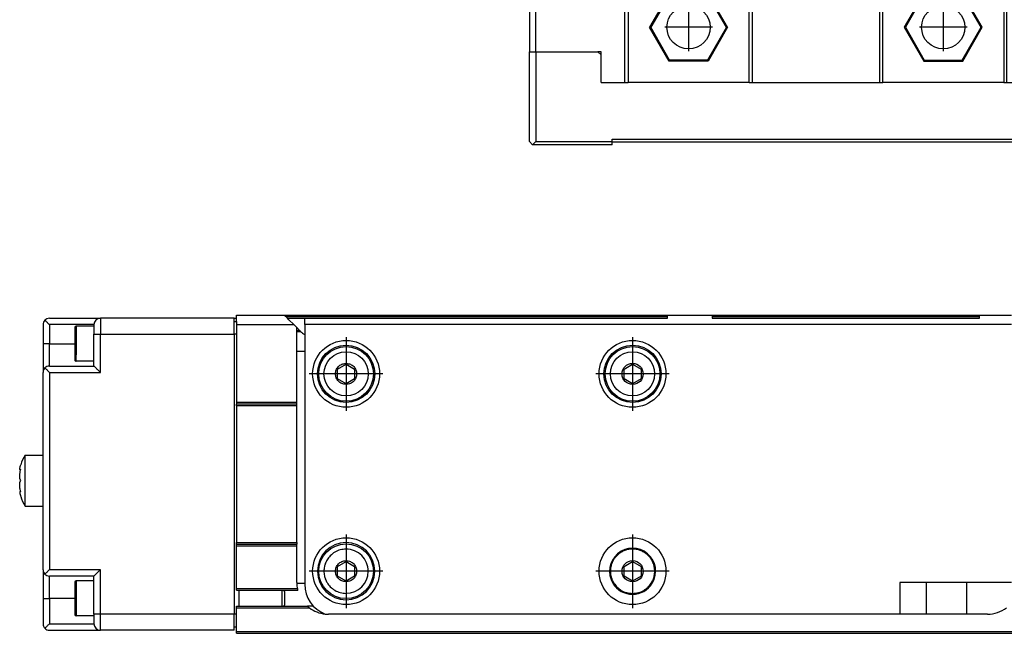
# Model space of a CAD drawing. Header units: inches. Extents: x -235 to 4616, y -109 to 485.
# Tile 20 of 30: x 796 to 951, y 92 to 188. Entities that reach past the tile are written whole.
import ezdxf

# ---------------------------------------------------------------- set-up
doc = ezdxf.new("R2010")
doc.units = ezdxf.units.IN
doc.linetypes.add('DOT_CENTER', pattern=[14, 12, -1, 0, -1])
doc.layers.add('1', color=7, linetype='Continuous')

# ---------------------------------------------------------------- blocks, each defined once
blk = doc.blocks.new('L-32_CABEZA__17', base_point=(876.43, 168.65))
at = {"color": 7, "linetype": 'Continuous'}
for p, q in [((896.43, 194.1), (896.43, 196.61)), ((896.75, 196.61), (896.71, 196.61)), ((896.75, 196.61), (946.1, 196.61)), ((946.43, 194.1), (946.43, 196.61)), ((876.43, 194.1), (876.43, 183.25)), ((877.43, 194.1), (876.43, 194.1)), ((877.43, 183.25), (877.43, 194.1)), ((877.43, 194.1), (891.43, 194.1)), ((891.43, 178.45), (891.43, 194.1)), ((891.93, 194.1), (891.43, 194.1)), ((891.93, 194.1), (891.93, 178.45)), ((896.43, 194.1), (891.93, 194.1)), ((897.07, 194.1), (896.43, 194.1)), ((910.93, 194.1), (897.07, 194.1)), ((910.93, 178.45), (910.93, 194.1)), ((911.43, 194.1), (910.93, 194.1)), ((911.43, 194.1), (911.43, 178.45)), ((911.43, 194.1), (931.43, 194.1)), ((931.43, 194.1), (931.43, 178.45)), ((931.43, 194.1), (931.93, 194.1)), ((931.93, 178.45), (931.93, 194.1)), ((945.78, 194.1), (931.93, 194.1)), ((946.43, 194.1), (945.78, 194.1)), ((950.93, 194.1), (946.43, 194.1)), ((950.93, 194.1), (950.93, 178.45)), ((951.43, 194.1), (950.93, 194.1)), ((951.43, 178.45), (951.43, 194.1)), ((951.43, 194.1), (965.43, 194.1)), ((965.43, 183.25), (965.43, 194.1)), ((965.43, 194.1), (966.43, 194.1)), ((966.43, 194.1), (966.43, 183.25)), ((898.37, 192.41), (895.3, 187.1)), ((898.45, 192.25), (895.48, 187.1)), ((898.45, 192.25), (898.37, 192.41)), ((904.49, 192.41), (898.37, 192.41)), ((904.4, 192.25), (898.45, 192.25)), ((904.4, 192.25), (904.49, 192.41)), ((907.37, 187.1), (904.4, 192.25)), ((907.55, 187.1), (904.49, 192.41)), ((938.37, 192.41), (935.3, 187.1)), ((938.45, 192.25), (935.48, 187.1)), ((938.45, 192.25), (938.37, 192.41)), ((944.49, 192.41), (938.37, 192.41)), ((944.4, 192.25), (938.45, 192.25)), ((944.4, 192.25), (944.49, 192.41)), ((947.37, 187.1), (944.4, 192.25)), ((947.55, 187.1), (944.49, 192.41)), ((898.37, 181.8), (895.3, 187.1)), ((895.48, 187.1), (895.3, 187.1)), ((898.45, 181.95), (895.48, 187.1)), ((907.37, 187.1), (904.4, 181.95)), ((907.55, 187.1), (904.49, 181.8)), ((907.37, 187.1), (907.55, 187.1)), ((935.3, 187.1), (938.37, 181.8)), ((935.48, 187.1), (935.3, 187.1)), ((935.48, 187.1), (938.45, 181.95)), ((944.4, 181.95), (947.37, 187.1)), ((944.49, 181.8), (947.55, 187.1)), ((947.37, 187.1), (947.55, 187.1)), ((876.43, 169.15), (876.43, 183.25)), ((876.43, 183.25), (877.43, 183.25)), ((877.43, 183.25), (887.18, 183.25)), ((877.43, 183.25), (877.43, 169.15)), ((887.68, 183.25), (887.18, 183.25)), ((887.68, 182.75), (887.18, 183.25)), ((887.68, 182.75), (887.68, 183.25)), ((887.68, 178.45), (887.68, 182.75)), ((955.18, 183.25), (955.18, 182.75)), ((955.68, 183.25), (955.18, 183.25)), ((955.68, 183.25), (955.18, 182.75)), ((955.18, 182.75), (955.18, 178.45)), ((965.43, 183.25), (955.68, 183.25)), ((966.43, 183.25), (965.43, 183.25)), ((969.43, 183.25), (966.43, 183.25)), ((969.43, 169.15), (969.43, 183.25)), ((969.43, 183.25), (970.43, 183.25)), ((970.43, 169.15), (970.43, 183.25)), ((980.17, 183.25), (970.43, 183.25)), ((980.17, 169.15), (980.17, 183.25)), ((898.37, 181.8), (898.45, 181.95)), ((904.49, 181.8), (898.37, 181.8)), ((904.4, 181.95), (898.45, 181.95)), ((904.49, 181.8), (904.4, 181.95)), ((938.45, 181.95), (938.37, 181.8)), ((938.37, 181.8), (944.49, 181.8)), ((938.45, 181.95), (944.4, 181.95)), ((944.4, 181.95), (944.49, 181.8)), ((887.68, 178.45), (891.43, 178.45)), ((891.43, 178.45), (891.93, 178.45)), ((910.93, 178.45), (891.93, 178.45)), ((910.93, 178.45), (911.43, 178.45)), ((911.43, 178.45), (931.43, 178.45)), ((931.43, 178.45), (931.93, 178.45)), ((950.93, 178.45), (931.93, 178.45)), ((950.93, 178.45), (951.43, 178.45)), ((951.43, 178.45), (955.18, 178.45)), ((876.43, 169.15), (876.93, 168.65)), ((876.93, 168.65), (877.43, 169.15)), ((889.43, 168.65), (876.93, 168.65)), ((877.43, 169.15), (889.43, 169.15)), ((889.43, 169.15), (889.43, 169.55)), ((889.43, 169.55), (953.43, 169.55)), ((889.43, 169.05), (889.43, 169.15)), ((889.43, 168.65), (889.43, 169.05)), ((953.43, 169.05), (889.43, 169.05)), ((953.43, 169.55), (953.43, 169.15)), ((953.43, 169.15), (953.43, 169.05)), ((953.43, 169.15), (969.43, 169.15)), ((953.43, 169.05), (953.43, 168.65)), ((953.43, 168.65), (969.93, 168.65)), ((969.43, 169.15), (969.93, 168.65)), ((970.43, 169.15), (969.93, 168.65)), ((969.93, 168.65), (979.67, 168.65)), ((970.43, 169.15), (980.17, 169.15)), ((980.17, 169.15), (979.67, 168.65))]:
    blk.add_line(p, q, dxfattribs=at)
for centre in [(901.43, 187.1), (941.43, 187.1)]:
    blk.add_circle(centre, 3.4, dxfattribs=at)
for points, knots in [([(896.71, 196.61), (896.67, 196.6), (896.61, 196.59), (896.53, 196.58), (896.46, 196.58), (896.44, 196.6), (896.43, 196.61)], [0, 0, 0, 0, 0.1022068, 0.1918089, 0.2524586, 0.2886181, 0.2886181, 0.2886181, 0.2886181]), ([(897.07, 194.1), (897.05, 194.31), (896.99, 194.73), (896.91, 195.36), (896.83, 195.98), (896.78, 196.4), (896.75, 196.61)], [0, 0, 0, 0, 0.63275, 1.265494, 1.898236, 2.530923, 2.530923, 2.530923, 2.530923]), ([(945.78, 194.1), (945.81, 194.31), (945.86, 194.73), (945.94, 195.36), (946.02, 195.98), (946.08, 196.4), (946.1, 196.61)], [0, 0, 0, 0, 0.63275, 1.265494, 1.898236, 2.530923, 2.530923, 2.530923, 2.530923]), ([(946.43, 196.61), (946.42, 196.6), (946.39, 196.58), (946.33, 196.58), (946.24, 196.59), (946.18, 196.6), (946.15, 196.61)], [0, 0, 0, 0, 0.0306369, 0.0934476, 0.1830497, 0.2852565, 0.2852565, 0.2852565, 0.2852565])]:
    blk.add_open_spline(points, degree=3, knots=knots, dxfattribs=at)
at = {"layer": '1', "color": 2, "linetype": 'DOT_CENTER'}
for p, q in [((901.43, 190.84), (901.43, 183.36)), ((941.43, 190.84), (941.43, 183.36)), ((905.17, 187.1), (897.69, 187.1)), ((945.17, 187.1), (937.69, 187.1))]:
    blk.add_line(p, q, dxfattribs=at)
blk = doc.blocks.new('L-32__19', base_point=(796.37, 168.65))
blk.add_blockref('L-32_CABEZA__17', (876.43, 168.65))
blk = doc.blocks.new('A2', base_point=(1171, 212))
blk.add_blockref('L-32__19', (796.37, 168.65))
blk = doc.blocks.new('L-32_PERFIL__20', base_point=(796.37, 91.9))
at = {"color": 7, "linetype": 'Continuous'}
for p, q in [((801.03, 141.39), (809.03, 141.39)), ((830.03, 141.39), (809.03, 141.39)), ((830.03, 141.42), (830.43, 141.42)), ((830.03, 141.42), (830.03, 141.39)), ((830.03, 140.89), (830.03, 141.39)), ((830.03, 140.89), (830.43, 140.89)), ((830.03, 138.89), (830.03, 140.89)), ((830.43, 141.9), (837.91, 141.9)), ((830.43, 141.42), (830.43, 141.9)), ((830.43, 140.89), (830.43, 141.42)), ((830.43, 140.89), (830.43, 140.4)), ((837.91, 141.9), (898.13, 141.9)), ((838.41, 141.39), (837.91, 141.9)), ((838.16, 141.65), (898.13, 141.65)), ((838.41, 141.39), (841.13, 141.4)), ((838.66, 141.15), (838.41, 141.39)), ((839.41, 140.4), (838.66, 141.15)), ((841.13, 141.4), (898.13, 141.4)), ((841.13, 140.4), (841.13, 141.4)), ((898.13, 141.9), (905.13, 141.9)), ((898.13, 141.4), (898.13, 141.9)), ((905.13, 141.9), (947.13, 141.9)), ((905.13, 141.9), (905.13, 141.4)), ((905.13, 141.65), (947.13, 141.65)), ((905.13, 141.4), (947.13, 141.4)), ((947.13, 141.9), (952.13, 141.9)), ((947.13, 141.4), (947.13, 141.9)), ((800.03, 140.39), (800.03, 137.39)), ((801.03, 140.39), (801.03, 137.39)), ((808.03, 140.39), (801.03, 140.39)), ((805.03, 139.94), (805.03, 137.39)), ((808.03, 140.14), (805.23, 140.14)), ((808.03, 140.39), (808.03, 140.14)), ((808.03, 140.14), (808.03, 138.89)), ((830.43, 140.4), (830.43, 138.89)), ((830.43, 140.4), (839.41, 140.4)), ((839.88, 139.93), (839.41, 140.4)), ((840.31, 139.49), (839.88, 139.93)), ((839.88, 136.16), (839.88, 139.93)), ((839.88, 139.49), (840.31, 139.49)), ((839.88, 139.33), (840.48, 139.33)), ((840.34, 139.46), (840.31, 139.49)), ((952.13, 140.4), (841.13, 140.4)), ((841.13, 140.4), (841.13, 136.16)), ((808.03, 134.64), (808.03, 138.89)), ((809.03, 138.89), (830.03, 138.89)), ((809.03, 132.89), (809.03, 138.89)), ((830.43, 138.89), (830.03, 138.89)), ((830.03, 138.89), (830.03, 94.89)), ((830.43, 138.89), (830.43, 128.15)), ((801.03, 137.39), (800.03, 137.39)), ((800.03, 137.39), (800.03, 132.89)), ((801.03, 133.89), (801.03, 137.39)), ((801.03, 137.39), (805.03, 137.39)), ((805.03, 137.39), (805.03, 134.84)), ((841.13, 136.16), (839.88, 136.16)), ((839.88, 128.15), (839.88, 136.16)), ((841.13, 136.16), (841.13, 99.75)), ((808.03, 134.64), (805.23, 134.64)), ((808.03, 133.89), (808.03, 134.64)), ((801.03, 133.89), (808.03, 133.89)), ((846.3, 133.41), (847.63, 134.18)), ((846.3, 131.88), (846.3, 133.41)), ((847.63, 134.18), (848.96, 133.41)), ((848.96, 133.41), (848.96, 131.88)), ((891.3, 133.41), (892.63, 134.18)), ((891.3, 131.88), (891.3, 133.41)), ((892.63, 134.18), (893.96, 133.41)), ((893.96, 133.41), (893.96, 131.88)), ((800.03, 119.89), (800.03, 132.89)), ((801.03, 132.89), (801.03, 101.89)), ((801.03, 132.89), (809.03, 132.89)), ((847.63, 131.11), (846.3, 131.88)), ((848.96, 131.88), (847.63, 131.11)), ((892.63, 131.11), (891.3, 131.88)), ((893.96, 131.88), (892.63, 131.11)), ((839.88, 128.15), (830.43, 128.15)), ((830.43, 128.15), (830.43, 127.9)), ((839.88, 127.9), (830.43, 127.9)), ((830.43, 127.65), (830.43, 127.9)), ((830.43, 127.65), (830.43, 106.15)), ((839.88, 127.65), (830.43, 127.65)), ((839.88, 127.9), (839.88, 128.15)), ((839.88, 127.65), (839.88, 127.9)), ((839.88, 106.15), (839.88, 127.65)), ((797.2, 111.89), (797.2, 119.89)), ((797.2, 119.89), (800.03, 119.89)), ((800.03, 111.89), (800.03, 119.89)), ((796.51, 117.59), (796.42, 117.59)), ((796.51, 114.19), (796.42, 114.2)), ((797.2, 111.89), (800.03, 111.89)), ((800.03, 101.89), (800.03, 111.89)), ((830.43, 105.9), (830.43, 106.15)), ((830.43, 106.15), (839.88, 106.15)), ((830.43, 105.9), (839.88, 105.9)), ((830.43, 105.65), (830.43, 105.9)), ((830.43, 105.65), (839.88, 105.65)), ((830.43, 98.9), (830.43, 105.65)), ((839.88, 106.15), (839.88, 105.9)), ((839.88, 105.65), (839.88, 105.9)), ((839.88, 99.9), (839.88, 105.65)), ((846.3, 102.41), (847.63, 103.18)), ((846.3, 100.88), (846.3, 102.41)), ((847.63, 103.18), (848.96, 102.41)), ((848.96, 102.41), (848.96, 100.88)), ((891.3, 102.41), (892.63, 103.18)), ((891.3, 100.88), (891.3, 102.41)), ((892.63, 103.18), (893.96, 102.41)), ((893.96, 102.41), (893.96, 100.88)), ((800.03, 101.89), (800.03, 97.39)), ((809.03, 101.89), (801.03, 101.89)), ((808.03, 100.89), (801.03, 100.89)), ((801.03, 97.39), (801.03, 100.89)), ((808.03, 100.14), (808.03, 100.89)), ((809.03, 94.89), (809.03, 101.89)), ((847.63, 100.11), (846.3, 100.88)), ((848.96, 100.88), (847.63, 100.11)), ((892.63, 100.11), (891.3, 100.88)), ((893.96, 100.88), (892.63, 100.11)), ((805.03, 99.94), (805.03, 97.39)), ((808.03, 100.14), (805.23, 100.14)), ((805.23, 100.14), (805.23, 94.64)), ((808.03, 98.54), (808.03, 100.14)), ((839.88, 99.75), (841.13, 99.75)), ((841.13, 99.75), (841.13, 99.6)), ((889.54, 99.75), (889.7, 99.75)), ((895.55, 99.75), (895.71, 99.75)), ((934.63, 99.9), (934.63, 94.9)), ((952.13, 99.9), (934.63, 99.9)), ((938.78, 94.9), (938.78, 99.9)), ((945.08, 99.9), (945.08, 94.9)), ((808.03, 96.25), (808.03, 98.54)), ((839.98, 98.9), (830.43, 98.9)), ((830.43, 98.65), (830.43, 98.9)), ((830.43, 98.65), (830.83, 98.65)), ((830.83, 98.65), (840.04, 98.65)), ((830.83, 96.15), (830.83, 98.65)), ((837.53, 98.65), (837.53, 96.15)), ((838.03, 98.39), (837.77, 98.65)), ((838.03, 96.39), (838.03, 98.39)), ((800.03, 97.39), (800.03, 93.39)), ((805.03, 97.39), (801.03, 97.39)), ((801.03, 97.39), (801.03, 93.39)), ((805.03, 97.39), (805.03, 94.84)), ((808.03, 94.89), (808.03, 96.25)), ((830.43, 95.9), (830.43, 96.15)), ((830.43, 96.15), (830.83, 96.15)), ((830.43, 94.89), (830.43, 95.9)), ((830.43, 95.9), (841.88, 95.9)), ((830.83, 96.15), (841.57, 96.15)), ((838.03, 96.39), (837.78, 96.15)), ((842.5, 96.16), (841.56, 96.16)), ((808.03, 94.64), (805.23, 94.64)), ((808.03, 94.89), (808.03, 94.64)), ((808.03, 94.64), (808.03, 93.39)), ((809.03, 92.39), (809.03, 94.89)), ((830.03, 94.89), (809.03, 94.89)), ((830.03, 92.89), (830.03, 94.89)), ((830.43, 94.89), (830.03, 94.89)), ((830.43, 92.89), (830.43, 94.89)), ((934.63, 94.9), (844.88, 94.9)), ((938.78, 94.9), (934.63, 94.9)), ((945.08, 94.9), (938.78, 94.9)), ((948.38, 94.9), (945.08, 94.9)), ((801.03, 93.39), (808.03, 93.39)), ((830.03, 92.39), (830.03, 92.89)), ((830.03, 92.89), (830.43, 92.89)), ((830.43, 92.15), (830.43, 92.89)), ((801.03, 92.39), (809.03, 92.39)), ((830.03, 92.39), (809.03, 92.39)), ((830.43, 91.9), (830.43, 92.15)), ((4510.43, 92.15), (830.43, 92.15)), ((830.43, 91.9), (4510.43, 91.9))]:
    blk.add_line(p, q, dxfattribs=at)
for centre, radius in [((847.63, 132.65), 5.25), ((892.63, 132.65), 5.25), ((847.63, 132.65), 4.5), ((847.63, 132.65), 4.3), ((847.63, 132.65), 3.47), ((892.63, 132.65), 4.5), ((892.63, 132.65), 4.3), ((892.63, 132.65), 3.47), ((892.63, 132.65), 1.66), ((847.63, 101.65), 5.25), ((892.63, 101.65), 5.25), ((847.63, 101.65), 4.3), ((892.63, 101.65), 1.66)]:
    blk.add_circle(centre, radius, dxfattribs=at)
for centre, radius, start, end in [((801.03, 140.39), 1, 135, 180), ((801.03, 140.39), 1, 90, 135), ((809.03, 140.39), 1, 90, 180), ((805.23, 139.94), 0.2, 90, 180), ((843.88, 143), 5, 225, 227.2307), ((843.88, 143), 5, 227.2307, 236.633), ((805.23, 134.84), 0.198, 179.3031, 270.6969), ((801.03, 132.89), 1, 135, 180), ((801.03, 132.89), 1, 90, 135), ((804.13, 115.89), 8, 150, 161.79), ((804.13, 115.89), 8, 198.21, 210), ((847.63, 101.65), 4.5, 90, 270), ((847.63, 101.65), 4.5, 270, 90), ((892.63, 101.65), 3.62, 328.3898, 211.6102), ((847.63, 101.65), 3.47, 359.9993, 90.0007), ((801.03, 101.89), 1, 180, 225), ((801.03, 101.89), 1, 225, 270), ((847.63, 101.65), 3.47, 270.0007, 359.9993), ((805.23, 99.94), 0.2, 90, 180), ((844.88, 99.9), 5, 180, 181.7192), ((844.88, 99.9), 5, 181.7191, 191.537), ((846.13, 99.6), 5, 180, 249.1185), ((892.63, 101.65), 3.62, 211.6102, 270), ((892.63, 101.65), 3.62, 270, 328.3898), ((844.88, 99.9), 5, 191.537, 194.4775), ((844.88, 99.9), 5, 228.5904, 233.1301), ((844.88, 99.9), 5, 233.1301, 263.8901), ((948.38, 99.9), 5, 270, 306.8699), ((805.23, 94.84), 0.2, 180, 270), ((844.88, 99.9), 5, 263.8901, 270), ((801.03, 93.39), 1, 180, 225), ((809.03, 93.39), 1, 180, 270), ((801.03, 93.39), 1, 225, 270)]:
    blk.add_arc(centre, radius, start, end, dxfattribs=at)
for points, knots in [([(800.32, 141.1), (800.43, 140.99), (800.67, 140.75), (800.9, 140.52), (801.03, 140.39)], [0, 0, 0, 0, 0.476879, 1, 1, 1, 1]), ([(809.03, 141.39), (809.03, 141.36), (809.03, 141.31), (809.03, 141.21), (809.03, 141.1), (809.03, 140.99), (809.03, 140.87), (809.03, 140.77), (809.03, 140.71), (809.03, 140.59), (809.03, 140.4), (809.03, 140.11), (809.03, 139.77), (809.03, 139.36), (809.03, 139.05), (809.03, 138.89)], [0, 0, 0, 0, 0.087765, 0.175529, 0.288104, 0.40938, 0.526894, 0.628182, 0.700783, 0.732233, 0.988731, 1.27256, 1.579763, 2.031586, 2.5, 2.5, 2.5, 2.5]), ([(805.23, 140.14), (805.23, 140.06), (805.23, 139.9), (805.23, 139.53), (805.23, 139.02), (805.23, 138.39), (805.23, 137.76), (805.23, 137.16), (805.23, 136.61), (805.23, 136.2), (805.23, 135.93), (805.23, 135.79), (805.23, 135.7), (805.23, 135.66), (805.23, 135.64)], [0, 0, 0, 0, 0.240708, 0.500284, 1.107347, 1.75, 2.392653, 2.999716, 3.566007, 4.019783, 4.233016, 4.386225, 4.443113, 4.5, 4.5, 4.5, 4.5]), ([(808.03, 138.89), (808.04, 138.89), (808.06, 138.89), (808.12, 138.89), (808.2, 138.89), (808.33, 138.89), (808.49, 138.89), (808.66, 138.89), (808.84, 138.89), (808.97, 138.89), (809.03, 138.89)], [0, 0, 0, 0, 0.035106, 0.070212, 0.164184, 0.292893, 0.450991, 0.631905, 0.812634, 1, 1, 1, 1]), ([(805.23, 134.64), (805.23, 134.66), (805.23, 134.7), (805.23, 134.79), (805.23, 134.93), (805.23, 135.13), (805.23, 135.38), (805.23, 135.55), (805.23, 135.64)], [0, 0, 0, 0, 0.056887, 0.113775, 0.266984, 0.480217, 0.720587, 1, 1, 1, 1]), ([(800.32, 133.6), (800.43, 133.49), (800.67, 133.25), (800.9, 133.02), (801.03, 132.89)], [0, 0, 0, 0, 0.476879, 1, 1, 1, 1]), ([(809.03, 132.89), (808.97, 132.95), (808.86, 133.06), (808.68, 133.24), (808.52, 133.4), (808.37, 133.55), (808.25, 133.68), (808.15, 133.77), (808.08, 133.84), (808.04, 133.88), (808.03, 133.89)], [0, 0, 0, 0, 0.242229, 0.480212, 0.742864, 0.925775, 1.119015, 1.273924, 1.34407, 1.414215, 1.414215, 1.414215, 1.414215]), ([(847.63, 130.99), (847.39, 131.02), (846.94, 131.07), (846.4, 131.47), (846.05, 132.01), (845.93, 132.65), (846.04, 133.28), (846.4, 133.82), (846.94, 134.22), (847.39, 134.28), (847.63, 134.31)], [0, 0, 0, 0, 0.693252, 1.340512, 1.960659, 2.592206, 3.223327, 3.843038, 4.490706, 5.184408, 5.184408, 5.184408, 5.184408]), ([(847.63, 134.31), (847.86, 134.28), (848.31, 134.22), (848.86, 133.82), (849.21, 133.28), (849.33, 132.65), (849.21, 132.01), (848.86, 131.47), (848.31, 131.07), (847.86, 131.02), (847.63, 130.99)], [0, 0, 0, 0, 0.693252, 1.340512, 1.960659, 2.592206, 3.223327, 3.843038, 4.490706, 5.184408, 5.184408, 5.184408, 5.184408]), ([(796.42, 117.59), (796.41, 117.6), (796.37, 117.63), (796.37, 117.74), (796.39, 117.9), (796.44, 118.13), (796.5, 118.3), (796.53, 118.39)], [0, 0, 0, 0, 0.0482127, 0.134226, 0.3004487, 0.5367905, 0.8380713, 0.8380713, 0.8380713, 0.8380713]), ([(796.53, 115.89), (796.48, 116), (796.38, 116.24), (796.36, 116.67), (796.4, 117.16), (796.48, 117.49), (796.53, 117.66)], [0, 0, 0, 0, 0.341208, 0.774439, 1.273913, 1.804593, 1.804593, 1.804593, 1.804593]), ([(796.53, 117.66), (796.51, 117.64), (796.48, 117.61), (796.44, 117.6), (796.42, 117.59)], [0, 0, 0, 0, 0.0775705, 0.1256257, 0.1256257, 0.1256257, 0.1256257]), ([(796.51, 114.19), (796.47, 114.35), (796.39, 114.67), (796.36, 115.13), (796.38, 115.55), (796.48, 115.79), (796.53, 115.89)], [0, 0, 0, 0, 0.49539, 0.961279, 1.394342, 1.735432, 1.735432, 1.735432, 1.735432]), ([(796.42, 114.2), (796.41, 114.18), (796.36, 114.14), (796.38, 114.03), (796.39, 113.92), (796.41, 113.82), (796.43, 113.71), (796.47, 113.57), (796.51, 113.46), (796.53, 113.39)], [0, 0, 0, 0, 0.0622194, 0.1868498, 0.2890504, 0.3941222, 0.4950627, 0.6352095, 0.8379029, 0.8379029, 0.8379029, 0.8379029]), ([(796.53, 114.13), (796.51, 114.15), (796.48, 114.18), (796.44, 114.19), (796.42, 114.2)], [0, 0, 0, 0, 0.0892346, 0.1292839, 0.1292839, 0.1292839, 0.1292839]), ([(796.53, 114.13), (796.52, 114.14), (796.52, 114.16), (796.51, 114.18), (796.51, 114.19)], [0, 0, 0, 0, 0.03468168, 0.06933502, 0.06933502, 0.06933502, 0.06933502]), ([(847.63, 105.12), (847.32, 105.1), (846.71, 105.05), (845.85, 104.68), (845.15, 104.12), (844.66, 103.5), (844.37, 102.9), (844.23, 102.41), (844.16, 102), (844.15, 101.65), (844.16, 101.29), (844.23, 100.89), (844.37, 100.39), (844.65, 99.8), (845.15, 99.17), (845.85, 98.62), (846.71, 98.25), (847.32, 98.2), (847.63, 98.17)], [0, 0, 0, 0, 0.923635, 1.837046, 2.752667, 3.567267, 4.211878, 4.719242, 5.103947, 5.442933, 5.78155, 6.165767, 6.672733, 7.316824, 8.132043, 9.048546, 9.962084, 10.885852, 10.885852, 10.885852, 10.885852]), ([(892.63, 105.13), (892.42, 105.12), (892, 105.1), (891.4, 104.93), (890.84, 104.66), (890.35, 104.3), (889.94, 103.88), (889.63, 103.45), (889.43, 103.05), (889.29, 102.69), (889.21, 102.34), (889.15, 102), (889.14, 101.65), (889.15, 101.3), (889.21, 100.96), (889.29, 100.61), (889.43, 100.25), (889.56, 99.98), (889.66, 99.81), (889.69, 99.77), (889.7, 99.75)], [0, 0, 0, 0, 0.622909, 1.243293, 1.857142, 2.480063, 3.074747, 3.605278, 4.051695, 4.435962, 4.756299, 5.136099, 5.469371, 5.802691, 6.182554, 6.502378, 6.885953, 7.331507, 7.403756, 7.478187, 7.478187, 7.478187, 7.478187]), ([(895.55, 99.75), (895.56, 99.77), (895.59, 99.81), (895.69, 99.98), (895.83, 100.25), (895.96, 100.61), (896.05, 100.96), (896.1, 101.3), (896.12, 101.65), (896.1, 102), (896.05, 102.34), (895.96, 102.69), (895.83, 103.05), (895.62, 103.45), (895.32, 103.88), (894.91, 104.3), (894.41, 104.66), (893.85, 104.93), (893.25, 105.1), (892.84, 105.12), (892.63, 105.13)], [0, 0, 0, 0, 0.073428, 0.144721, 0.591138, 0.975405, 1.295742, 1.675542, 2.008815, 2.342134, 2.721997, 3.041821, 3.425396, 3.87095, 4.401629, 4.996561, 5.619837, 6.234073, 6.854861, 7.478179, 7.478179, 7.478179, 7.478179]), ([(847.63, 99.99), (847.39, 100.02), (846.94, 100.07), (846.4, 100.47), (846.05, 101.01), (845.93, 101.65), (846.04, 102.28), (846.4, 102.82), (846.94, 103.22), (847.39, 103.28), (847.63, 103.31)], [0, 0, 0, 0, 0.693252, 1.340512, 1.960659, 2.592206, 3.223327, 3.843038, 4.490706, 5.184408, 5.184408, 5.184408, 5.184408]), ([(847.63, 103.31), (847.86, 103.28), (848.31, 103.22), (848.86, 102.82), (849.21, 102.28), (849.33, 101.65), (849.21, 101.01), (848.86, 100.47), (848.31, 100.07), (847.86, 100.02), (847.63, 99.99)], [0, 0, 0, 0, 0.693252, 1.340512, 1.960659, 2.592206, 3.223327, 3.843038, 4.490706, 5.184408, 5.184408, 5.184408, 5.184408]), ([(801.03, 101.89), (800.9, 101.77), (800.67, 101.53), (800.43, 101.3), (800.32, 101.19)], [0, 0, 0, 0, 0.523121, 1, 1, 1, 1]), ([(808.03, 100.89), (808.04, 100.91), (808.08, 100.94), (808.16, 101.03), (808.26, 101.13), (808.38, 101.25), (808.52, 101.39), (808.68, 101.55), (808.86, 101.72), (808.97, 101.84), (809.03, 101.89)], [0, 0, 0, 0, 0.070145, 0.140289, 0.357415, 0.48844, 0.671538, 0.934003, 1.171986, 1.414215, 1.414215, 1.414215, 1.414215]), ([(889.7, 99.75), (889.86, 99.54), (890.18, 99.12), (890.86, 98.6), (891.7, 98.24), (892.32, 98.19), (892.63, 98.16)], [0, 0, 0, 0, 0.763203, 1.60081, 2.523404, 3.456113, 3.456113, 3.456113, 3.456113]), ([(892.63, 98.16), (892.94, 98.19), (893.56, 98.24), (894.4, 98.6), (895.07, 99.12), (895.4, 99.54), (895.55, 99.75)], [0, 0, 0, 0, 0.932099, 1.854109, 2.692388, 3.456114, 3.456114, 3.456114, 3.456114]), ([(800.03, 97.39), (800.04, 97.39), (800.06, 97.39), (800.12, 97.39), (800.2, 97.39), (800.33, 97.39), (800.49, 97.39), (800.66, 97.39), (800.84, 97.39), (800.97, 97.39), (801.03, 97.39)], [0, 0, 0, 0, 0.035106, 0.070212, 0.164184, 0.292893, 0.450991, 0.631905, 0.812634, 1, 1, 1, 1]), ([(809.03, 94.89), (808.97, 94.89), (808.84, 94.89), (808.66, 94.89), (808.49, 94.89), (808.33, 94.89), (808.2, 94.89), (808.12, 94.89), (808.06, 94.89), (808.04, 94.89), (808.03, 94.89)], [0, 0, 0, 0, 0.187366, 0.368095, 0.549009, 0.707107, 0.835816, 0.929788, 0.964894, 1, 1, 1, 1]), ([(800.32, 92.69), (800.43, 92.8), (800.67, 93.03), (800.9, 93.27), (801.03, 93.39)], [0, 0, 0, 0, 0.476879, 1, 1, 1, 1])]:
    blk.add_open_spline(points, degree=3, knots=knots, dxfattribs=at)
at = {"layer": '1', "color": 2, "linetype": 'DOT_CENTER'}
for p, q in [((847.63, 138.42), (847.63, 126.87)), ((892.63, 138.42), (892.63, 126.87)), ((853.4, 132.65), (841.85, 132.65)), ((898.4, 132.65), (886.85, 132.65)), ((847.63, 107.42), (847.63, 95.87)), ((892.63, 107.42), (892.63, 95.87)), ((847.63, 106.6), (847.63, 96.7)), ((853.4, 101.65), (841.85, 101.65)), ((852.58, 101.65), (842.68, 101.65)), ((898.4, 101.65), (886.85, 101.65))]:
    blk.add_line(p, q, dxfattribs=at)
blk = doc.blocks.new('L-32__21', base_point=(796.37, 91.9))
blk.add_blockref('L-32_PERFIL__20', (796.37, 91.9))
blk = doc.blocks.new('B1', base_point=(1171, 116.9))
blk.add_blockref('L-32__21', (796.37, 91.9))

msp = doc.modelspace()

# ---------------------------------------------------------------- block references
for name, p in [('A2', (1171, 212)), ('B1', (1171, 116.9))]:
    msp.add_blockref(name, p)

doc.saveas('drawing.dxf')
